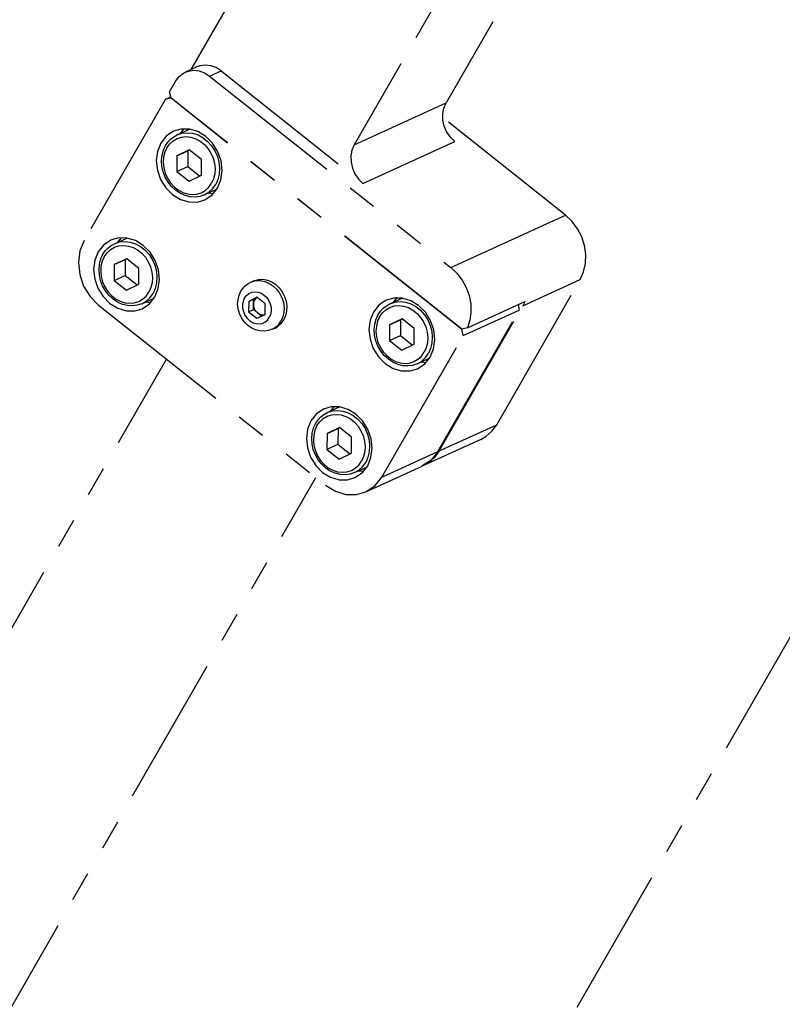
# Model space of a CAD drawing. Header units: millimetres. Extents: x 0 to 7560, y 0 to 5346.
# Tile 141 of 242: x 4048 to 4129, y 2623 to 2727. Entities that reach past the tile are written whole.
import ezdxf

# ---------------------------------------------------------------- set-up
doc = ezdxf.new("R2010")
doc.units = ezdxf.units.MM
doc.linetypes.add('PHANTOM2', pattern=[31.75, 15.875, -3.175, 3.175, -3.175, 3.175, -3.175])
for name, color, linetype in [('CSH-ST-M4-20_PBL201', 7, 'Continuous'), ('CSH-ST-M4-20_PBL202', 7, 'Continuous'), ('CSH-ST-M4-20_PBL203', 7, 'Continuous'), ('CSH-ST-M4-20_PBL204', 7, 'Continuous'), ('M2302001_PBL198', 7, 'Continuous'), ('M2302801_PBL200', 7, 'Continuous'), ('M2310102_PBL206', 7, 'Continuous'), ('M2310102_PBL227', 7, 'Continuous'), ('MISUMI_FCBBS3-5-25_PBL199', 7, 'Continuous')]:
    doc.layers.add(name, color=color, linetype=linetype)

# ---------------------------------------------------------------- blocks, each defined once
blk = doc.blocks.new('A$C3d15c314')
at = {"layer": 'CSH-ST-M4-20_PBL201', "color": 6, "linetype": 'PHANTOM2'}
for p, q in [((364.66, 847.41), (364.99, 847.67)), ((364.93, 847.24), (365.36, 847.49)), ((364.99, 847.67), (365.35, 847.87)), ((365.35, 847.87), (366.67, 848.47)), ((365.35, 847.87), (365.9, 848.05)), ((365.36, 847.49), (365.82, 847.64)), ((365.82, 847.64), (366.32, 847.68)), ((365.9, 848.05), (366.46, 848.1)), ((366.32, 847.68), (366.83, 847.62)), ((366.46, 848.1), (367.02, 848.03)), ((366.83, 847.62), (367.33, 847.46)), ((367.02, 848.03), (367.58, 847.85)), ((367.33, 847.46), (367.81, 847.2)), ((367.58, 847.85), (368.11, 847.57)), ((368.11, 847.57), (368.59, 847.18)), ((363.9, 846.25), (364.13, 846.75)), ((364.27, 846.49), (364.05, 846.02)), ((364.13, 846.75), (364.38, 847.1)), ((364.27, 846.49), (364.56, 846.91)), ((364.38, 847.1), (364.66, 847.41)), ((364.56, 846.91), (364.93, 847.24)), ((367.81, 847.2), (368.24, 846.85)), ((368.24, 846.85), (368.63, 846.43)), ((368.59, 847.18), (369.02, 846.71)), ((368.63, 846.43), (368.94, 845.94)), ((369.02, 846.71), (369.37, 846.17)), ((363.71, 845.13), (363.76, 845.7)), ((363.76, 845.7), (363.9, 846.25)), ((363.92, 845.49), (363.89, 844.93)), ((364.05, 846.02), (363.92, 845.49)), ((365.33, 845.65), (365.32, 843.97)), ((366.65, 846.28), (365.33, 845.65)), ((365.33, 845.65), (366.5, 846.18)), ((366.5, 846.18), (366.49, 844.51)), ((366.67, 846.26), (366.5, 846.18)), ((367.95, 845.25), (366.65, 846.28)), ((368.94, 845.94), (369.18, 845.41)), ((369.18, 845.41), (369.33, 844.85)), ((369.37, 846.17), (369.63, 845.58)), ((369.63, 845.58), (369.8, 844.96)), ((363.75, 844.54), (363.71, 845.13)), ((363.88, 843.95), (363.75, 844.54)), ((363.89, 844.93), (363.94, 844.37)), ((363.94, 844.37), (364.09, 843.81)), ((365.32, 843.97), (366.49, 844.51)), ((366.49, 844.51), (367.77, 843.49)), ((367.94, 843.57), (367.95, 845.25)), ((369.33, 844.85), (369.39, 844.29)), ((369.8, 844.96), (369.86, 844.33)), ((369.86, 844.33), (369.82, 843.71)), ((364.09, 843.39), (363.88, 843.95)), ((364.09, 843.81), (364.33, 843.28)), ((364.39, 842.86), (364.09, 843.39)), ((364.33, 843.28), (364.64, 842.79)), ((365.32, 843.97), (366.62, 842.94)), ((366.62, 842.94), (367.94, 843.57)), ((369.35, 843.73), (369.22, 843.21)), ((369.39, 844.29), (369.35, 843.73)), ((369.82, 843.71), (369.68, 843.13)), ((364.76, 842.39), (364.39, 842.86)), ((364.64, 842.79), (365.03, 842.37)), ((365.2, 841.98), (364.76, 842.39)), ((365.03, 842.37), (365.46, 842.02)), ((368.34, 841.98), (368.71, 842.31)), ((368.71, 842.31), (369.01, 842.73)), ((369.22, 843.21), (369.01, 842.73)), ((369.11, 842.14), (369.44, 842.6)), ((369.68, 843.13), (369.44, 842.6)), ((365.68, 841.66), (365.2, 841.98)), ((365.46, 842.02), (365.94, 841.76)), ((366.19, 841.43), (365.68, 841.66)), ((365.94, 841.76), (366.44, 841.6)), ((366.72, 841.3), (366.19, 841.43)), ((366.44, 841.6), (366.95, 841.54)), ((367.26, 841.27), (366.72, 841.3)), ((366.95, 841.54), (367.45, 841.58)), ((367.77, 841.34), (367.26, 841.27)), ((367.45, 841.58), (367.92, 841.73)), ((368.26, 841.5), (367.77, 841.34)), ((367.92, 841.73), (368.34, 841.98)), ((368.26, 841.5), (369.55, 842.09)), ((368.26, 841.5), (368.7, 841.76)), ((368.7, 841.76), (369.11, 842.14))]:
    blk.add_line(p, q, dxfattribs=at)
at = {"layer": 'CSH-ST-M4-20_PBL202', "color": 6, "linetype": 'PHANTOM2'}
for p, q in [((372, 859.42), (373.31, 860.02)), ((371.02, 858.65), (371.31, 858.96)), ((371.31, 858.96), (371.64, 859.22)), ((371.58, 858.79), (372, 859.04)), ((371.64, 859.22), (372, 859.42)), ((372, 859.42), (372.55, 859.6)), ((372, 859.04), (372.47, 859.19)), ((372.47, 859.19), (372.97, 859.23)), ((372.55, 859.6), (373.1, 859.65)), ((372.97, 859.23), (373.47, 859.17)), ((373.1, 859.65), (373.67, 859.59)), ((373.47, 859.17), (373.97, 859.01)), ((373.67, 859.59), (374.22, 859.41)), ((373.97, 859.01), (374.45, 858.75)), ((374.22, 859.41), (374.75, 859.12)), ((374.75, 859.12), (375.24, 858.73)), ((370.55, 857.8), (370.78, 858.3)), ((370.91, 858.05), (370.69, 857.57)), ((370.78, 858.3), (371.02, 858.65)), ((370.91, 858.05), (371.21, 858.46)), ((371.21, 858.46), (371.58, 858.79)), ((374.45, 858.75), (374.89, 858.4)), ((374.89, 858.4), (375.27, 857.98)), ((375.24, 858.73), (375.66, 858.26)), ((375.27, 857.98), (375.59, 857.49)), ((375.66, 858.26), (376.01, 857.72)), ((370.35, 856.68), (370.4, 857.25)), ((370.4, 857.25), (370.55, 857.8)), ((370.57, 857.04), (370.53, 856.49)), ((370.69, 857.57), (370.57, 857.04)), ((371.98, 857.2), (371.96, 855.52)), ((373.29, 857.84), (371.98, 857.2)), ((371.98, 857.2), (373.15, 857.73)), ((373.15, 857.73), (373.13, 856.06)), ((373.32, 857.82), (373.15, 857.73)), ((374.6, 856.8), (373.29, 857.84)), ((375.59, 857.49), (375.82, 856.96)), ((375.82, 856.96), (375.97, 856.41)), ((376.01, 857.72), (376.28, 857.13)), ((376.28, 857.13), (376.44, 856.51)), ((370.39, 856.09), (370.35, 856.68)), ((370.52, 855.5), (370.39, 856.09)), ((370.53, 856.49), (370.59, 855.92)), ((370.59, 855.92), (370.74, 855.36)), ((371.96, 855.52), (373.13, 856.06)), ((373.13, 856.06), (374.41, 855.04)), ((374.58, 855.13), (374.6, 856.8)), ((375.97, 856.41), (376.03, 855.84)), ((376.03, 855.84), (376, 855.28)), ((376.44, 856.51), (376.51, 855.88)), ((376.51, 855.88), (376.47, 855.26)), ((370.74, 854.94), (370.52, 855.5)), ((370.74, 855.36), (370.98, 854.83)), ((371.04, 854.41), (370.74, 854.94)), ((370.98, 854.83), (371.29, 854.34)), ((371.96, 855.52), (373.27, 854.49)), ((373.27, 854.49), (374.58, 855.13)), ((375.87, 854.76), (375.65, 854.28)), ((376, 855.28), (375.87, 854.76)), ((376.47, 855.26), (376.33, 854.68)), ((371.41, 853.94), (371.04, 854.41)), ((371.29, 854.34), (371.67, 853.92)), ((371.84, 853.54), (371.41, 853.94)), ((371.67, 853.92), (372.11, 853.57)), ((374.99, 853.53), (375.35, 853.87)), ((375.35, 853.87), (375.65, 854.28)), ((375.76, 853.69), (376.09, 854.15)), ((376.33, 854.68), (376.09, 854.15)), ((372.32, 853.22), (371.84, 853.54)), ((372.11, 853.57), (372.59, 853.31)), ((372.84, 852.99), (372.32, 853.22)), ((372.59, 853.31), (373.09, 853.15)), ((373.37, 852.85), (372.84, 852.99)), ((373.09, 853.15), (373.6, 853.09)), ((373.9, 852.82), (373.37, 852.85)), ((373.6, 853.09), (374.09, 853.14)), ((374.42, 852.89), (373.9, 852.82)), ((374.09, 853.14), (374.56, 853.28)), ((374.91, 853.06), (374.42, 852.89)), ((374.56, 853.28), (374.99, 853.53)), ((374.91, 853.06), (376.19, 853.64)), ((374.91, 853.06), (375.35, 853.32)), ((375.35, 853.32), (375.76, 853.69))]:
    blk.add_line(p, q, dxfattribs=at)
at = {"layer": 'CSH-ST-M4-20_PBL203', "color": 6, "linetype": 'PHANTOM2'}
for p, q in [((387.24, 829.48), (387.56, 829.74)), ((387.56, 829.74), (387.92, 829.94)), ((387.92, 829.94), (389.24, 830.54)), ((387.92, 829.94), (388.48, 830.12)), ((387.93, 829.56), (388.4, 829.7)), ((388.4, 829.7), (388.89, 829.75)), ((388.48, 830.12), (389.03, 830.17)), ((388.89, 829.75), (389.4, 829.69)), ((389.03, 830.17), (389.59, 830.1)), ((389.4, 829.69), (389.9, 829.53)), ((389.59, 830.1), (390.15, 829.92)), ((390.15, 829.92), (390.68, 829.63)), ((386.48, 828.32), (386.71, 828.81)), ((386.71, 828.81), (386.95, 829.17)), ((386.84, 828.56), (387.14, 828.97)), ((386.95, 829.17), (387.24, 829.48)), ((387.14, 828.97), (387.5, 829.31)), ((387.5, 829.31), (387.93, 829.56)), ((389.9, 829.53), (390.38, 829.27)), ((390.38, 829.27), (390.82, 828.92)), ((390.68, 829.63), (391.17, 829.25)), ((390.82, 828.92), (391.2, 828.5)), ((391.17, 829.25), (391.59, 828.78)), ((391.59, 828.78), (391.94, 828.24)), ((386.28, 827.19), (386.33, 827.77)), ((386.33, 827.77), (386.48, 828.32)), ((386.62, 828.08), (386.49, 827.56)), ((386.84, 828.56), (386.62, 828.08)), ((387.91, 827.71), (387.89, 826.04)), ((389.22, 828.35), (387.91, 827.71)), ((387.91, 827.71), (389.08, 828.25)), ((389.08, 828.25), (389.06, 826.58)), ((389.25, 828.33), (389.08, 828.25)), ((390.52, 827.32), (389.22, 828.35)), ((391.2, 828.5), (391.51, 828.01)), ((391.51, 828.01), (391.75, 827.48)), ((391.94, 828.24), (392.2, 827.65)), ((392.2, 827.65), (392.37, 827.03)), ((386.32, 826.6), (386.28, 827.19)), ((386.45, 826.02), (386.32, 826.6)), ((386.49, 827.56), (386.46, 827)), ((386.46, 827), (386.52, 826.44)), ((387.89, 826.04), (389.06, 826.58)), ((389.06, 826.58), (390.34, 825.56)), ((390.51, 825.64), (390.52, 827.32)), ((391.75, 827.48), (391.9, 826.92)), ((391.9, 826.92), (391.96, 826.35)), ((392.37, 827.03), (392.43, 826.4)), ((386.67, 825.45), (386.45, 826.02)), ((386.52, 826.44), (386.67, 825.88)), ((386.67, 825.88), (386.9, 825.35)), ((387.89, 826.04), (389.2, 825.01)), ((389.2, 825.01), (390.51, 825.64)), ((391.92, 825.8), (391.79, 825.27)), ((391.96, 826.35), (391.92, 825.8)), ((392.39, 825.78), (392.25, 825.2)), ((392.43, 826.4), (392.39, 825.78)), ((386.97, 824.93), (386.67, 825.45)), ((386.9, 825.35), (387.22, 824.86)), ((387.34, 824.46), (386.97, 824.93)), ((387.22, 824.86), (387.6, 824.44)), ((387.77, 824.05), (387.34, 824.46)), ((391.28, 824.38), (391.58, 824.8)), ((391.79, 825.27), (391.58, 824.8)), ((391.68, 824.2), (392.01, 824.66)), ((392.25, 825.2), (392.01, 824.66)), ((387.6, 824.44), (388.04, 824.09)), ((388.25, 823.73), (387.77, 824.05)), ((388.04, 824.09), (388.51, 823.83)), ((388.77, 823.5), (388.25, 823.73)), ((388.51, 823.83), (389.02, 823.67)), ((389.3, 823.37), (388.77, 823.5)), ((389.02, 823.67), (389.52, 823.61)), ((389.52, 823.61), (390.02, 823.65)), ((390.35, 823.41), (389.83, 823.34)), ((390.02, 823.65), (390.49, 823.8)), ((390.83, 823.57), (390.35, 823.41)), ((390.49, 823.8), (390.91, 824.05)), ((390.83, 823.57), (392.12, 824.16)), ((390.83, 823.57), (391.27, 823.83)), ((390.91, 824.05), (391.28, 824.38)), ((391.27, 823.83), (391.68, 824.2)), ((389.83, 823.34), (389.3, 823.37))]:
    blk.add_line(p, q, dxfattribs=at)
at = {"layer": 'CSH-ST-M4-20_PBL204', "color": 6, "linetype": 'PHANTOM2'}
for p, q in [((393.88, 841.03), (394.21, 841.29)), ((394.21, 841.29), (394.57, 841.49)), ((394.57, 841.49), (395.89, 842.09)), ((394.57, 841.49), (395.12, 841.67)), ((394.57, 841.11), (395.04, 841.26)), ((395.04, 841.26), (395.54, 841.3)), ((395.12, 841.67), (395.67, 841.72)), ((395.54, 841.3), (396.05, 841.24)), ((395.67, 841.72), (396.24, 841.65)), ((396.05, 841.24), (396.55, 841.08)), ((396.24, 841.65), (396.79, 841.47)), ((396.79, 841.47), (397.33, 841.19)), ((397.33, 841.19), (397.81, 840.8)), ((393.12, 839.87), (393.35, 840.37)), ((393.35, 840.37), (393.59, 840.72)), ((393.48, 840.11), (393.78, 840.53)), ((393.59, 840.72), (393.88, 841.03)), ((393.78, 840.53), (394.15, 840.86)), ((394.15, 840.86), (394.57, 841.11)), ((396.55, 841.08), (397.02, 840.82)), ((397.02, 840.82), (397.46, 840.47)), ((397.46, 840.47), (397.84, 840.05)), ((397.81, 840.8), (398.24, 840.33)), ((398.24, 840.33), (398.59, 839.79)), ((392.92, 838.75), (392.98, 839.32)), ((392.98, 839.32), (393.12, 839.87)), ((393.14, 839.11), (393.1, 838.55)), ((393.27, 839.64), (393.14, 839.11)), ((393.48, 840.11), (393.27, 839.64)), ((394.55, 839.27), (394.54, 837.59)), ((395.87, 839.9), (394.55, 839.27)), ((394.55, 839.27), (395.72, 839.8)), ((395.72, 839.8), (395.71, 838.13)), ((395.89, 839.88), (395.72, 839.8)), ((397.17, 838.87), (395.87, 839.9)), ((397.84, 840.05), (398.16, 839.56)), ((398.16, 839.56), (398.4, 839.03)), ((398.59, 839.79), (398.85, 839.2)), ((398.85, 839.2), (399.02, 838.58)), ((392.96, 838.16), (392.92, 838.75)), ((393.09, 837.57), (392.96, 838.16)), ((393.1, 838.55), (393.16, 837.99)), ((394.54, 837.59), (395.71, 838.13)), ((395.71, 838.13), (396.99, 837.11)), ((397.16, 837.2), (397.17, 838.87)), ((398.4, 839.03), (398.55, 838.47)), ((398.55, 838.47), (398.6, 837.91)), ((399.02, 838.58), (399.08, 837.95)), ((393.31, 837.01), (393.09, 837.57)), ((393.16, 837.99), (393.31, 837.43)), ((393.31, 837.43), (393.55, 836.9)), ((393.61, 836.48), (393.31, 837.01)), ((394.54, 837.59), (395.84, 836.56)), ((395.84, 836.56), (397.16, 837.2)), ((398.57, 837.35), (398.44, 836.83)), ((398.6, 837.91), (398.57, 837.35)), ((399.04, 837.33), (398.9, 836.75)), ((399.08, 837.95), (399.04, 837.33)), ((393.55, 836.9), (393.86, 836.41)), ((393.98, 836.01), (393.61, 836.48)), ((393.86, 836.41), (394.25, 835.99)), ((394.42, 835.61), (393.98, 836.01)), ((394.25, 835.99), (394.68, 835.64)), ((397.93, 835.93), (398.22, 836.35)), ((398.44, 836.83), (398.22, 836.35)), ((398.33, 835.76), (398.66, 836.22)), ((398.9, 836.75), (398.66, 836.22)), ((394.9, 835.28), (394.42, 835.61)), ((394.68, 835.64), (395.16, 835.38)), ((395.41, 835.05), (394.9, 835.28)), ((395.16, 835.38), (395.66, 835.22)), ((395.94, 834.92), (395.41, 835.05)), ((395.66, 835.22), (396.17, 835.16)), ((396.47, 834.89), (395.94, 834.92)), ((396.17, 835.16), (396.67, 835.2)), ((396.99, 834.96), (396.47, 834.89)), ((396.67, 835.2), (397.13, 835.35)), ((397.48, 835.12), (396.99, 834.96)), ((397.13, 835.35), (397.56, 835.6)), ((397.48, 835.12), (398.76, 835.71)), ((397.48, 835.12), (397.92, 835.38)), ((397.56, 835.6), (397.93, 835.93)), ((397.92, 835.38), (398.33, 835.76))]:
    blk.add_line(p, q, dxfattribs=at)
at = {"layer": 'M2302001_PBL198', "color": 6, "linetype": 'PHANTOM2'}
for p, q in [((370.76, 863.21), (362.12, 848.2)), ((370.76, 863.21), (371.32, 863.47)), ((371.36, 863.3), (370.76, 863.21)), ((402.21, 838.79), (371.36, 863.3)), ((372.41, 860.03), (371.62, 859.8)), ((372.69, 860.03), (372.33, 859.57)), ((373.31, 860.03), (372.41, 860.03)), ((374.21, 859.76), (373.31, 860.03)), ((370.83, 859.27), (370.27, 858.55)), ((371.62, 859.8), (370.83, 859.27)), ((375.05, 859.24), (374.21, 859.76)), ((375.77, 858.52), (375.05, 859.24)), ((370.27, 858.55), (369.92, 857.67)), ((376.32, 857.63), (375.77, 858.52)), ((369.92, 857.67), (369.79, 856.69)), ((376.66, 856.65), (376.32, 857.63)), ((369.79, 856.69), (369.9, 855.67)), ((376.77, 855.63), (376.66, 856.65)), ((369.9, 855.67), (370.24, 854.69)), ((376.65, 854.65), (376.77, 855.63)), ((370.24, 854.69), (370.79, 853.81)), ((370.79, 853.81), (371.51, 853.08)), ((375.73, 853.06), (376.29, 853.77)), ((376.29, 853.77), (376.65, 854.65)), ((371.51, 853.08), (372.35, 852.57)), ((374.94, 852.52), (375.73, 853.06)), ((375.81, 853.16), (375.26, 853.22)), ((372.35, 852.57), (373.25, 852.3)), ((373.25, 852.3), (374.16, 852.29)), ((374.16, 852.29), (374.94, 852.52)), ((365.76, 848.48), (364.97, 848.25)), ((366.05, 848.48), (365.68, 848.02)), ((366.67, 848.47), (365.76, 848.48)), ((362.12, 848.2), (361.68, 847.1)), ((364.19, 847.72), (363.63, 847)), ((364.97, 848.25), (364.19, 847.72)), ((367.57, 848.2), (366.67, 848.47)), ((368.41, 847.69), (367.57, 848.2)), ((369.13, 846.97), (368.41, 847.69)), ((361.68, 847.1), (361.52, 845.87)), ((363.63, 847), (363.27, 846.12)), ((369.68, 846.08), (369.13, 846.97)), ((361.52, 845.87), (361.66, 844.6)), ((363.27, 846.12), (363.14, 845.14)), ((370.02, 845.1), (369.68, 846.08)), ((361.66, 844.6), (362.08, 843.37)), ((363.14, 845.14), (363.25, 844.12)), ((370.13, 844.08), (370.02, 845.1)), ((362.08, 843.37), (362.77, 842.26)), ((363.25, 844.12), (363.6, 843.14)), ((370, 843.1), (370.13, 844.08)), ((362.77, 842.26), (363.67, 841.36)), ((363.6, 843.14), (364.15, 842.25)), ((364.15, 842.25), (364.86, 841.53)), ((369.08, 841.5), (369.65, 842.22)), ((369.65, 842.22), (370, 843.1)), ((363.67, 841.36), (387.75, 822.23)), ((364.86, 841.53), (365.7, 841.02)), ((368.3, 840.97), (369.08, 841.5)), ((369.17, 841.61), (368.62, 841.67)), ((393.41, 841.34), (392.84, 840.62)), ((394.19, 841.87), (393.41, 841.34)), ((394.98, 842.1), (394.19, 841.87)), ((395.27, 842.1), (394.9, 841.64)), ((395.88, 842.09), (394.98, 842.1)), ((396.79, 841.82), (395.88, 842.09)), ((397.63, 841.31), (396.79, 841.82)), ((398.34, 840.59), (397.63, 841.31)), ((408.18, 841.4), (408.31, 840.83)), ((365.7, 841.02), (366.61, 840.75)), ((366.61, 840.75), (367.51, 840.74)), ((367.51, 840.74), (368.3, 840.97)), ((392.84, 840.62), (392.49, 839.74)), ((398.89, 839.7), (398.34, 840.59)), ((399.67, 825.81), (408.31, 840.83)), ((402.36, 838.11), (408.31, 840.83)), ((392.49, 839.74), (392.36, 838.76)), ((399.23, 838.72), (398.89, 839.7)), ((392.36, 838.76), (392.47, 837.74)), ((393.72, 823.09), (402.36, 838.11)), ((399.35, 837.7), (399.23, 838.72)), ((402.21, 838.79), (402.29, 838.83)), ((402.36, 838.11), (402.21, 838.79)), ((392.47, 837.74), (392.81, 836.76)), ((399.22, 836.72), (399.35, 837.7)), ((392.81, 836.76), (393.36, 835.87)), ((398.86, 835.84), (399.22, 836.72)), ((393.36, 835.87), (394.08, 835.15)), ((394.08, 835.15), (394.92, 834.64)), ((397.52, 834.59), (398.3, 835.12)), ((398.39, 835.23), (397.83, 835.29)), ((398.3, 835.12), (398.86, 835.84)), ((394.92, 834.64), (395.82, 834.37)), ((395.82, 834.37), (396.73, 834.36)), ((396.73, 834.36), (397.52, 834.59)), ((386.76, 829.79), (386.2, 829.07)), ((387.55, 830.32), (386.76, 829.79)), ((388.33, 830.55), (387.55, 830.32)), ((388.62, 830.55), (388.25, 830.09)), ((389.24, 830.54), (388.33, 830.55)), ((390.14, 830.27), (389.24, 830.54)), ((390.98, 829.76), (390.14, 830.27)), ((391.7, 829.04), (390.98, 829.76)), ((386.2, 829.07), (385.84, 828.19)), ((392.25, 828.15), (391.7, 829.04)), ((385.84, 828.19), (385.72, 827.21)), ((392.59, 827.17), (392.25, 828.15)), ((385.72, 827.21), (385.83, 826.19)), ((392.7, 826.15), (392.59, 827.17)), ((385.83, 826.19), (386.17, 825.21)), ((392.57, 825.17), (392.7, 826.15)), ((393.72, 823.09), (399.67, 825.81)), ((399.67, 825.81), (398.97, 824.91)), ((386.17, 825.21), (386.72, 824.32)), ((392.22, 824.29), (392.57, 825.17)), ((398.97, 824.91), (397.98, 824.25)), ((386.72, 824.32), (387.44, 823.6)), ((387.44, 823.6), (388.28, 823.08)), ((390.87, 823.04), (391.66, 823.57)), ((391.74, 823.68), (391.19, 823.73)), ((391.66, 823.57), (392.22, 824.29)), ((392.04, 821.53), (397.99, 824.25)), ((388.28, 823.08), (389.18, 822.81)), ((389.18, 822.81), (390.08, 822.81)), ((390.08, 822.81), (390.87, 823.04)), ((393.02, 822.2), (393.72, 823.09)), ((387.75, 822.23), (388.79, 821.59)), ((388.79, 821.59), (389.92, 821.25)), ((391.05, 821.24), (392.04, 821.53)), ((392.04, 821.53), (393.02, 822.2)), ((389.92, 821.25), (391.05, 821.24))]:
    blk.add_line(p, q, dxfattribs=at)
at = {"layer": 'M2302801_PBL200', "color": 6, "linetype": 'PHANTOM2'}
for p, q in [((421.32, 898.94), (400.54, 862.82)), ((411.57, 894.49), (390.79, 858.36)), ((378.4, 874.94), (373.46, 866.34)), ((374.1, 866.63), (372.88, 866.08)), ((373.19, 866.19), (373.76, 866.27)), ((373.76, 866.27), (374.34, 866.21)), ((374.41, 866.75), (374.1, 866.63)), ((374.98, 866.83), (374.41, 866.75)), ((375.56, 866.76), (374.98, 866.83)), ((376.14, 866.55), (375.56, 866.76)), ((376.67, 866.21), (376.14, 866.55)), ((371.87, 865.14), (372.22, 865.61)), ((372.22, 865.61), (372.67, 865.96)), ((372.67, 865.96), (372.88, 866.08)), ((372.88, 866.08), (373.19, 866.19)), ((374.34, 866.21), (374.92, 866)), ((374.92, 866), (375.45, 865.66)), ((375.45, 865.66), (376.67, 866.21)), ((375.45, 865.66), (401.04, 845.33)), ((376.67, 866.21), (391.72, 854.26)), ((371.2, 863.98), (371.87, 865.14)), ((371.36, 863.3), (371.2, 863.98)), ((402.19, 838.81), (371.36, 863.3)), ((390.79, 858.36), (400.54, 862.82)), ((400.19, 861.64), (400.3, 862.26)), ((400.3, 862.26), (400.54, 862.82)), ((400.21, 860.99), (400.19, 861.64)), ((413.22, 850.9), (400.2, 861.25)), ((400.35, 860.34), (400.21, 860.99)), ((400.62, 859.72), (400.35, 860.34)), ((401, 859.17), (400.62, 859.72)), ((401.47, 858.71), (401, 859.17)), ((390.79, 858.36), (390.55, 857.8)), ((391.72, 854.26), (401.47, 858.71)), ((390.55, 857.8), (390.44, 857.18)), ((390.44, 857.18), (390.46, 856.53)), ((390.46, 856.53), (390.6, 855.88)), ((390.6, 855.88), (390.87, 855.27)), ((390.87, 855.27), (391.25, 854.72)), ((391.25, 854.72), (391.72, 854.26)), ((401.04, 845.33), (413.22, 850.9)), ((413.91, 850.24), (413.22, 850.9)), ((414.49, 849.46), (413.91, 850.24)), ((414.94, 848.59), (414.49, 849.46)), ((415.23, 847.66), (414.94, 848.59)), ((415.37, 846.71), (415.23, 847.66)), ((415.33, 845.76), (415.37, 846.71)), ((415.13, 844.87), (415.33, 845.76)), ((401.04, 845.33), (401.68, 844.73)), ((401.68, 844.73), (402.23, 844.01)), ((414.77, 844.06), (415.13, 844.87)), ((402.23, 844.01), (402.67, 843.22)), ((405.91, 828.66), (414.77, 844.06)), ((408.68, 841.28), (414.77, 844.06)), ((402.67, 843.22), (402.98, 842.36)), ((402.98, 842.36), (403.15, 841.47)), ((399.82, 825.88), (408.68, 841.28)), ((402.81, 838.94), (408.9, 841.72)), ((403.15, 841.47), (403.18, 840.59)), ((408.76, 841.42), (408.68, 841.28)), ((408.83, 841.57), (408.76, 841.42)), ((408.9, 841.72), (408.83, 841.57)), ((403.18, 840.59), (403.06, 839.74)), ((403.06, 839.74), (402.81, 838.94)), ((402.81, 838.94), (402.19, 838.81)), ((399.82, 825.88), (405.91, 828.66)), ((405.4, 827.97), (405.91, 828.66)), ((404.77, 827.41), (405.4, 827.97)), ((404.22, 827.1), (398.13, 824.32)), ((404.23, 827.1), (404.77, 827.41)), ((399.82, 825.88), (399.31, 825.18)), ((398.68, 824.63), (398.13, 824.32)), ((399.31, 825.18), (398.68, 824.63))]:
    blk.add_line(p, q, dxfattribs=at)
at = {"layer": 'M2310102_PBL206', "color": 6, "linetype": 'PHANTOM2'}
for p, q in [((-30.01, 138.73), (370.87, 835.63)), ((-12.68, 128.76), (386.71, 823.05))]:
    blk.add_line(p, q, dxfattribs=at)
at = {"layer": 'M2310102_PBL227', "color": 6, "linetype": 'PHANTOM2'}
blk.add_line((454.01, 835.63), (53.12, 138.73), dxfattribs=at)
at = {"layer": 'MISUMI_FCBBS3-5-25_PBL199', "color": 6, "linetype": 'PHANTOM2'}
for p, q in [((378.98, 843.13), (379.22, 843.4)), ((379.22, 843.4), (379.5, 843.62)), ((379.5, 843.62), (379.81, 843.79)), ((379.81, 843.79), (380.1, 843.92)), ((379.81, 843.79), (379.91, 843.83)), ((379.91, 843.83), (380.35, 843.95)), ((380.1, 843.92), (380.2, 843.96)), ((380.2, 843.96), (380.64, 844.08)), ((380.35, 843.95), (380.82, 843.96)), ((380.64, 844.08), (381.11, 844.09)), ((380.82, 843.96), (381.29, 843.87)), ((381.11, 844.09), (381.58, 844.01)), ((381.29, 843.87), (381.74, 843.68)), ((381.58, 844.01), (382.04, 843.82)), ((381.74, 843.68), (382.17, 843.4)), ((382.04, 843.82), (382.46, 843.54)), ((382.17, 843.4), (382.55, 843.04)), ((382.46, 843.54), (382.84, 843.18)), ((378.46, 841.95), (378.57, 842.41)), ((378.57, 842.41), (378.77, 842.83)), ((378.77, 842.83), (378.98, 843.13)), ((379.15, 842.11), (379.35, 842.38)), ((379.35, 842.38), (379.61, 842.59)), ((379.61, 842.59), (379.92, 842.72)), ((379.92, 842.72), (380.25, 842.77)), ((380.25, 842.77), (380.59, 842.73)), ((380.59, 842.73), (380.93, 842.61)), ((380.93, 842.61), (381.24, 842.41)), ((381.24, 842.41), (381.51, 842.15)), ((382.55, 843.04), (382.87, 842.61)), ((382.84, 843.18), (383.16, 842.75)), ((382.87, 842.61), (383.11, 842.13)), ((383.16, 842.75), (383.41, 842.27)), ((383.41, 842.27), (383.57, 841.76)), ((378.42, 841.46), (378.46, 841.95)), ((378.48, 840.96), (378.42, 841.46)), ((379.01, 841.78), (378.94, 841.42)), ((378.94, 841.42), (378.95, 841.04)), ((379.15, 842.11), (379.01, 841.78)), ((379.6, 841.75), (379.59, 840.64)), ((380.47, 842.18), (379.6, 841.75)), ((379.6, 841.75), (380.1, 841.99)), ((380.09, 840.87), (380.1, 841.99)), ((380.1, 841.99), (380.48, 842.17)), ((380.11, 841.59), (380.1, 841.43)), ((380.1, 841.43), (380.12, 841.22)), ((380.15, 841.75), (380.11, 841.59)), ((380.12, 841.22), (380.17, 841.02)), ((380.22, 841.89), (380.15, 841.75)), ((380.31, 842.02), (380.22, 841.89)), ((380.42, 842.12), (380.31, 842.02)), ((380.49, 842.17), (380.42, 842.12)), ((381.34, 841.49), (380.47, 842.18)), ((381.33, 840.37), (381.34, 841.49)), ((381.51, 842.15), (381.73, 841.82)), ((381.73, 841.82), (381.89, 841.47)), ((381.89, 841.47), (381.98, 841.09)), ((383.11, 842.13), (383.28, 841.62)), ((383.28, 841.62), (383.35, 841.1)), ((383.57, 841.76), (383.64, 841.23)), ((383.64, 841.23), (383.62, 840.71)), ((378.61, 840.47), (378.48, 840.96)), ((378.82, 840.01), (378.61, 840.47)), ((378.95, 841.04), (379.04, 840.66)), ((379.04, 840.66), (379.2, 840.3)), ((379.2, 840.3), (379.42, 839.98)), ((379.59, 840.64), (380.09, 840.87)), ((379.59, 840.64), (380.46, 839.95)), ((380.95, 840.19), (380.09, 840.87)), ((380.17, 841.02), (380.26, 840.83)), ((380.26, 840.83), (380.38, 840.67)), ((380.38, 840.67), (380.53, 840.53)), ((380.46, 839.95), (381.33, 840.37)), ((380.53, 840.53), (380.69, 840.42)), ((380.69, 840.42), (380.87, 840.35)), ((380.87, 840.35), (381.06, 840.32)), ((381.06, 840.32), (381.23, 840.34)), ((381.23, 840.34), (381.31, 840.36)), ((381.92, 840.34), (381.78, 840.02)), ((381.99, 840.71), (381.92, 840.34)), ((381.98, 841.09), (381.99, 840.71)), ((383.33, 840.58), (383.22, 840.09)), ((383.51, 840.22), (383.31, 839.78)), ((383.35, 841.1), (383.33, 840.58)), ((383.62, 840.71), (383.51, 840.22)), ((379.11, 839.59), (378.82, 840.01)), ((379.47, 839.23), (379.11, 839.59)), ((379.42, 839.98), (379.69, 839.72)), ((379.87, 838.94), (379.47, 839.23)), ((379.69, 839.72), (380, 839.52)), ((380, 839.52), (380.34, 839.4)), ((380.34, 839.4), (380.68, 839.36)), ((380.68, 839.36), (381.01, 839.41)), ((381.01, 839.41), (381.31, 839.54)), ((381.31, 839.54), (381.58, 839.74)), ((381.58, 839.74), (381.78, 840.02)), ((382.39, 838.92), (382.69, 839.09)), ((382.4, 838.96), (382.74, 839.26)), ((382.69, 839.09), (383.04, 839.39)), ((382.74, 839.26), (383.02, 839.64)), ((383.22, 840.09), (383.02, 839.64)), ((383.04, 839.39), (383.31, 839.78)), ((380.31, 838.73), (379.87, 838.94)), ((380.77, 838.61), (380.31, 838.73)), ((381.23, 838.58), (380.77, 838.61)), ((381.68, 838.64), (381.23, 838.58)), ((382.1, 838.79), (381.68, 838.64)), ((382.1, 838.79), (382.4, 838.96)), ((382.1, 838.79), (382.39, 838.92))]:
    blk.add_line(p, q, dxfattribs=at)

msp = doc.modelspace()

# ---------------------------------------------------------------- block references
at = {"ltscale": 0.3}
msp.add_blockref('A$C3d15c314', (3692.687, 1855.505), dxfattribs=at)

doc.saveas('drawing.dxf')
